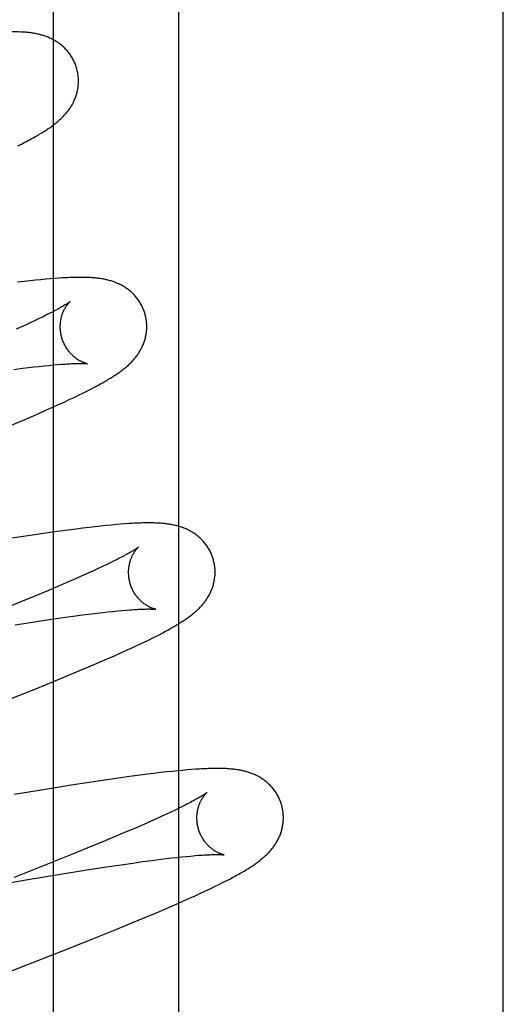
# Model space of a CAD drawing. Header units: inches. Extents: x 0 to 262, y 0 to 169.
# Tile 54 of 83: x 80.62 to 80.731, y 87.892 to 88.119. Entities that reach past the tile are written whole.
import ezdxf

# ---------------------------------------------------------------- set-up
doc = ezdxf.new("R2010")
doc.units = ezdxf.units.IN
doc.header["$LTSCALE"] = 14.384615
doc.header["$MEASUREMENT"] = 0
doc.linetypes.add('HIDDEN', pattern=[0.2, 0.1, -0.1])
doc.layers.add('DEFAULT_2', color=8, linetype='HIDDEN')
doc.layers.add('MAIN_RH_DOOR_ASSEMBLY', color=7, linetype='CONTINUOUS')

msp = doc.modelspace()

# ---------------------------------------------------------------- linework, layer by layer
at = {"layer": 'DEFAULT_2', "color": 8, "linetype": 'HIDDEN'}
for p, q in [((80.65636, 83.98172), (80.65636, 89.48223)), ((80.61998, 88.09051), (80.62076, 88.09092)), ((80.61914, 88.09008), (80.61998, 88.09051)), ((80.62325, 88.05902), (80.62196, 88.05888)), ((80.62445, 88.05914), (80.62325, 88.05902)), ((80.62558, 88.05924), (80.62445, 88.05914)), ((80.62663, 88.05933), (80.62558, 88.05924)), ((80.62761, 88.05941), (80.62663, 88.05933)), ((80.62855, 88.05948), (80.62761, 88.05941)), ((80.62058, 88.05872), (80.61909, 88.05854)), ((80.62196, 88.05888), (80.62058, 88.05872)), ((80.62409, 88.05014), (80.62314, 88.04968)), ((80.62497, 88.05057), (80.62409, 88.05014)), ((80.6258, 88.05098), (80.62497, 88.05057)), ((80.62657, 88.05137), (80.6258, 88.05098)), ((80.61996, 88.04821), (80.61879, 88.04768)), ((80.62107, 88.04872), (80.61996, 88.04821)), ((80.62214, 88.04921), (80.62107, 88.04872)), ((80.62314, 88.04968), (80.62214, 88.04921)), ((80.61823, 88.03837), (80.6203, 88.03864)), ((80.6203, 88.03864), (80.62161, 88.0388)), ((80.62161, 88.0388), (80.62287, 88.03895)), ((80.62287, 88.03895), (80.62407, 88.03908)), ((80.62407, 88.03908), (80.62522, 88.03921)), ((80.62522, 88.03921), (80.62631, 88.03932)), ((80.62631, 88.03932), (80.62734, 88.03941)), ((80.62734, 88.03941), (80.6283, 88.0395)), ((80.63589, 88.03378), (80.63668, 88.03419)), ((80.63103, 88.0314), (80.63216, 88.03193)), ((80.63216, 88.03193), (80.6332, 88.03243)), ((80.6332, 88.03243), (80.63416, 88.03291)), ((80.63416, 88.03291), (80.63506, 88.03335)), ((80.63506, 88.03335), (80.63589, 88.03378)), ((80.6258, 88.02902), (80.62721, 88.02964)), ((80.62721, 88.02964), (80.62856, 88.03025)), ((80.62856, 88.03025), (80.62983, 88.03084)), ((80.62983, 88.03084), (80.63103, 88.0314)), ((80.6197, 88.02637), (80.62206, 88.02738)), ((80.62206, 88.02738), (80.62434, 88.02837)), ((80.62434, 88.02837), (80.6258, 88.02902)), ((80.61727, 88.02534), (80.6197, 88.02637)), ((80.63704, 88.00201), (80.63564, 88.00184)), ((80.63836, 88.00215), (80.63704, 88.00201)), ((80.6396, 88.00228), (80.63836, 88.00215)), ((80.64076, 88.00239), (80.6396, 88.00228)), ((80.64186, 88.00249), (80.64076, 88.00239)), ((80.64289, 88.00258), (80.64186, 88.00249)), ((80.64386, 88.00266), (80.64289, 88.00258)), ((80.62149, 87.99991), (80.61776, 87.99934)), ((80.62507, 88.00044), (80.62149, 87.99991)), ((80.62765, 88.0008), (80.62507, 88.00044)), ((80.63018, 88.00115), (80.62765, 88.0008)), ((80.63262, 88.00147), (80.63018, 88.00115)), ((80.63417, 88.00167), (80.63262, 88.00147)), ((80.63564, 88.00184), (80.63417, 88.00167)), ((80.63971, 87.99326), (80.63875, 87.99281)), ((80.64061, 87.9937), (80.63971, 87.99326)), ((80.64145, 87.99412), (80.64061, 87.9937)), ((80.64223, 87.99451), (80.64145, 87.99412)), ((80.63435, 87.99079), (80.63248, 87.98996)), ((80.63554, 87.99132), (80.63435, 87.99079)), ((80.63666, 87.99183), (80.63554, 87.99132)), ((80.63774, 87.99233), (80.63666, 87.99183)), ((80.63875, 87.99281), (80.63774, 87.99233)), ((80.6305, 87.98909), (80.6284, 87.98819)), ((80.63248, 87.98996), (80.6305, 87.98909)), ((80.6262, 87.98726), (80.62311, 87.98597)), ((80.6284, 87.98819), (80.6262, 87.98726)), ((80.61984, 87.98462), (80.61554, 87.98287)), ((80.62311, 87.98597), (80.61984, 87.98462)), ((80.63194, 87.9813), (80.63413, 87.9816)), ((80.63413, 87.9816), (80.6362, 87.98186)), ((80.6362, 87.98186), (80.63751, 87.98202)), ((80.63751, 87.98202), (80.63877, 87.98217)), ((80.63877, 87.98217), (80.63997, 87.9823)), ((80.63997, 87.9823), (80.64111, 87.98243)), ((80.64111, 87.98243), (80.6422, 87.98254)), ((80.6422, 87.98254), (80.64322, 87.98263)), ((80.64322, 87.98263), (80.64419, 87.98272)), ((80.61852, 87.97931), (80.62302, 87.98001)), ((80.62302, 87.98001), (80.62642, 87.98052)), ((80.62642, 87.98052), (80.62965, 87.98099)), ((80.62965, 87.98099), (80.63194, 87.9813)), ((80.65116, 87.97672), (80.65193, 87.97711)), ((80.65193, 87.97711), (80.65264, 87.97749)), ((80.65264, 87.97749), (80.65331, 87.97785)), ((80.64647, 87.97444), (80.64753, 87.97494)), ((80.64753, 87.97494), (80.64853, 87.97542)), ((80.64853, 87.97542), (80.64947, 87.97588)), ((80.64947, 87.97588), (80.65034, 87.97631)), ((80.65034, 87.97631), (80.65116, 87.97672)), ((80.64147, 87.97217), (80.64283, 87.97278)), ((80.64283, 87.97278), (80.64411, 87.97336)), ((80.64411, 87.97336), (80.64533, 87.97391)), ((80.64533, 87.97391), (80.64647, 87.97444)), ((80.63456, 87.96919), (80.63698, 87.97021)), ((80.63698, 87.97021), (80.63929, 87.97121)), ((80.63929, 87.97121), (80.64147, 87.97217)), ((80.63124, 87.96779), (80.63456, 87.96919)), ((80.62327, 87.96453), (80.62779, 87.96637)), ((80.62779, 87.96637), (80.63124, 87.96779)), ((80.61758, 87.96224), (80.62327, 87.96453)), ((80.6521, 87.94513), (80.65059, 87.94495)), ((80.65352, 87.94529), (80.6521, 87.94513)), ((80.65484, 87.94543), (80.65352, 87.94529)), ((80.65607, 87.94556), (80.65484, 87.94543)), ((80.65721, 87.94566), (80.65607, 87.94556)), ((80.65828, 87.94576), (80.65721, 87.94566)), ((80.65927, 87.94584), (80.65828, 87.94576)), ((80.66021, 87.9459), (80.65927, 87.94584)), ((80.63621, 87.94295), (80.63149, 87.94222)), ((80.63983, 87.94349), (80.63621, 87.94295)), ((80.64245, 87.94387), (80.63983, 87.94349)), ((80.64498, 87.94423), (80.64245, 87.94387)), ((80.64743, 87.94455), (80.64498, 87.94423)), ((80.64902, 87.94476), (80.64743, 87.94455)), ((80.65059, 87.94495), (80.64902, 87.94476)), ((80.62556, 87.94127), (80.61831, 87.94008)), ((80.63149, 87.94222), (80.62556, 87.94127)), ((80.65453, 87.93601), (80.65352, 87.93554)), ((80.65549, 87.93647), (80.65453, 87.93601)), ((80.65638, 87.9369), (80.65549, 87.93647)), ((80.65722, 87.93732), (80.65638, 87.9369)), ((80.658, 87.93771), (80.65722, 87.93732)), ((80.65015, 87.934), (80.64829, 87.93317)), ((80.65133, 87.93453), (80.65015, 87.934)), ((80.65245, 87.93504), (80.65133, 87.93453)), ((80.65352, 87.93554), (80.65245, 87.93504)), ((80.64422, 87.93142), (80.64203, 87.93049)), ((80.64631, 87.93231), (80.64422, 87.93142)), ((80.64829, 87.93317), (80.64631, 87.93231)), ((80.63895, 87.9292), (80.6357, 87.92786)), ((80.64203, 87.93049), (80.63895, 87.9292)), ((80.6357, 87.92786), (80.63141, 87.92611)), ((80.63141, 87.92611), (80.62597, 87.92393)), ((80.64571, 87.92423), (80.64799, 87.92455)), ((80.64799, 87.92455), (80.65016, 87.92484)), ((80.65016, 87.92484), (80.65221, 87.9251)), ((80.65221, 87.9251), (80.65351, 87.92526)), ((80.65351, 87.92526), (80.65476, 87.9254)), ((80.65476, 87.9254), (80.65595, 87.92553)), ((80.65595, 87.92553), (80.65708, 87.92565)), ((80.65708, 87.92565), (80.65815, 87.92576)), ((80.65815, 87.92576), (80.65917, 87.92585)), ((80.65917, 87.92585), (80.66012, 87.92594)), ((80.62597, 87.92393), (80.61826, 87.92088)), ((80.62897, 87.92166), (80.63465, 87.92257)), ((80.63465, 87.92257), (80.63912, 87.92326)), ((80.63912, 87.92326), (80.6425, 87.92377)), ((80.6425, 87.92377), (80.64571, 87.92423)), ((80.61019, 87.9185), (80.62195, 87.9205)), ((80.62195, 87.9205), (80.62897, 87.92166)), ((80.66648, 87.91969), (80.66732, 87.92012)), ((80.66732, 87.92012), (80.66812, 87.92053)), ((80.66137, 87.91724), (80.66253, 87.91778)), ((80.66253, 87.91778), (80.66362, 87.91829)), ((80.66362, 87.91829), (80.66464, 87.91878)), ((80.66464, 87.91878), (80.66559, 87.91925)), ((80.66559, 87.91925), (80.66648, 87.91969)), ((80.65594, 87.9148), (80.65741, 87.91545)), ((80.65741, 87.91545), (80.65882, 87.91607)), ((80.65882, 87.91607), (80.66013, 87.91667)), ((80.66013, 87.91667), (80.66137, 87.91724)), ((80.65133, 87.91281), (80.65367, 87.91381)), ((80.65367, 87.91381), (80.65594, 87.9148)), ((80.64552, 87.91037), (80.64889, 87.91178)), ((80.64889, 87.91178), (80.65133, 87.91281)), ((80.63743, 87.90708), (80.642, 87.90893)), ((80.642, 87.90893), (80.64552, 87.91037)), ((80.63071, 87.90439), (80.63743, 87.90708)), ((80.62159, 87.9008), (80.63071, 87.90439)), ((80.59551, 87.89068), (80.62159, 87.9008))]:
    msp.add_line(p, q, dxfattribs=at)
for points in [[(80.61985, 88.11642), (80.61919, 88.11645), (80.61852, 88.11646), (80.61786, 88.11647), (80.61721, 88.11647), (80.61655, 88.11645), (80.6159, 88.11644), (80.61524, 88.11641), (80.61459, 88.11638), (80.61393, 88.11635), (80.61327, 88.11631), (80.6126, 88.11626), (80.61194, 88.11621), (80.61126, 88.11616), (80.61058, 88.1161), (80.6099, 88.11604), (80.60851, 88.11591)], [(80.63277, 88.10794), (80.63271, 88.10815), (80.63263, 88.1084), (80.63255, 88.10864), (80.63246, 88.10888), (80.63236, 88.10912), (80.63226, 88.10936), (80.63216, 88.10959), (80.63205, 88.10982), (80.63193, 88.11005), (80.63181, 88.11027), (80.63169, 88.11049), (80.63155, 88.11071), (80.63142, 88.11092), (80.63128, 88.11113), (80.63113, 88.11134), (80.63099, 88.11154), (80.63083, 88.11173), (80.63068, 88.11192), (80.63052, 88.11211), (80.63035, 88.11229), (80.63019, 88.11247), (80.63002, 88.11265), (80.62985, 88.11282), (80.62967, 88.11298), (80.62949, 88.11314), (80.62931, 88.11329), (80.62913, 88.11345), (80.62895, 88.11359), (80.62876, 88.11373), (80.62857, 88.11387), (80.62838, 88.114), (80.62818, 88.11413), (80.62799, 88.11426), (80.62779, 88.11438), (80.62759, 88.1145), (80.62738, 88.11461), (80.62718, 88.11472), (80.62697, 88.11483), (80.62676, 88.11493), (80.62656, 88.11502), (80.62635, 88.11511), (80.62614, 88.1152), (80.62592, 88.11529), (80.62571, 88.11537), (80.62549, 88.11545), (80.62528, 88.11552), (80.62506, 88.11559), (80.62483, 88.11566), (80.62461, 88.11572), (80.62439, 88.11579), (80.62416, 88.11584), (80.62393, 88.1159), (80.6237, 88.11595), (80.62347, 88.116), (80.62324, 88.11604), (80.623, 88.11609), (80.62277, 88.11613), (80.62253, 88.11617), (80.62228, 88.1162), (80.62203, 88.11624), (80.62178, 88.11627), (80.62152, 88.1163), (80.62126, 88.11632), (80.62099, 88.11635), (80.62071, 88.11637), (80.62043, 88.11639), (80.62013, 88.11641), (80.61985, 88.11642)], [(80.62076, 88.09092), (80.62114, 88.09111), (80.62151, 88.09131), (80.62186, 88.0915), (80.62221, 88.09169), (80.62255, 88.09188), (80.62288, 88.09206), (80.6232, 88.09224), (80.62351, 88.09242), (80.62381, 88.09259), (80.6241, 88.09277), (80.62439, 88.09294), (80.62466, 88.09311), (80.62493, 88.09327), (80.62519, 88.09343), (80.62544, 88.0936), (80.62569, 88.09375), (80.62593, 88.09391), (80.62616, 88.09407), (80.62639, 88.09422), (80.6266, 88.09437), (80.62682, 88.09452), (80.62702, 88.09467), (80.62723, 88.09482), (80.62742, 88.09497), (80.62762, 88.09511), (80.62781, 88.09526), (80.62799, 88.09541), (80.62818, 88.09556), (80.62836, 88.09571), (80.62854, 88.09587), (80.62871, 88.09602), (80.62889, 88.09618), (80.62906, 88.09633), (80.62923, 88.09649), (80.62939, 88.09666), (80.62956, 88.09682), (80.62972, 88.09699), (80.62988, 88.09716), (80.63004, 88.09733), (80.63019, 88.09751), (80.63034, 88.09769), (80.63049, 88.09786), (80.63064, 88.09805), (80.63078, 88.09823), (80.63092, 88.09842), (80.63105, 88.0986), (80.63118, 88.09879), (80.63131, 88.09899), (80.63143, 88.09918), (80.63156, 88.09938), (80.63167, 88.09959), (80.63179, 88.09979), (80.6319, 88.1), (80.632, 88.10021), (80.63211, 88.10042), (80.6322, 88.10064), (80.6323, 88.10086), (80.63239, 88.10108), (80.63247, 88.1013), (80.63255, 88.10152), (80.63263, 88.10175), (80.6327, 88.10198), (80.63277, 88.10221), (80.63283, 88.10245), (80.63288, 88.10269), (80.63294, 88.10293), (80.63298, 88.10317), (80.63303, 88.10341), (80.63306, 88.10366), (80.63309, 88.10391), (80.63312, 88.10416), (80.63314, 88.10441), (80.63315, 88.10467), (80.63316, 88.10492), (80.63316, 88.10518), (80.63315, 88.10543), (80.63314, 88.10569), (80.63312, 88.10595), (80.6331, 88.10621), (80.63307, 88.10646), (80.63303, 88.10672), (80.63299, 88.10697), (80.63294, 88.10723), (80.63288, 88.10748), (80.63282, 88.10773), (80.63277, 88.10794)], [(80.64856, 88.05115), (80.6485, 88.05137), (80.64842, 88.05161), (80.64834, 88.05186), (80.64825, 88.0521), (80.64815, 88.05234), (80.64805, 88.05258), (80.64794, 88.05282), (80.64783, 88.05305), (80.64771, 88.05328), (80.64759, 88.0535), (80.64746, 88.05373), (80.64733, 88.05395), (80.64719, 88.05416), (80.64705, 88.05437), (80.6469, 88.05458), (80.64675, 88.05478), (80.6466, 88.05498), (80.64644, 88.05517), (80.64627, 88.05536), (80.64611, 88.05554), (80.64594, 88.05572), (80.64577, 88.0559), (80.64559, 88.05607), (80.64541, 88.05623), (80.64523, 88.05639), (80.64505, 88.05655), (80.64487, 88.0567), (80.64468, 88.05684), (80.64449, 88.05699), (80.6443, 88.05712), (80.6441, 88.05726), (80.64391, 88.05739), (80.64371, 88.05751), (80.6435, 88.05763), (80.6433, 88.05775), (80.64309, 88.05786), (80.64288, 88.05797), (80.64268, 88.05808), (80.64247, 88.05818), (80.64226, 88.05827), (80.64204, 88.05836), (80.64183, 88.05845), (80.64161, 88.05853), (80.6414, 88.05861), (80.64118, 88.05869), (80.64096, 88.05877), (80.64073, 88.05884), (80.64051, 88.0589), (80.64028, 88.05897), (80.64006, 88.05903), (80.63983, 88.05908), (80.6396, 88.05914), (80.63937, 88.05919), (80.63914, 88.05923), (80.63891, 88.05928), (80.63868, 88.05932), (80.63845, 88.05936), (80.63821, 88.05939), (80.63797, 88.05943), (80.63774, 88.05946), (80.63749, 88.05949), (80.63725, 88.05951), (80.637, 88.05954), (80.63675, 88.05956), (80.63649, 88.05958), (80.63623, 88.0596), (80.63596, 88.05962), (80.63569, 88.05963), (80.63541, 88.05964), (80.63512, 88.05965), (80.63483, 88.05966), (80.63452, 88.05967), (80.63422, 88.05967), (80.6339, 88.05968), (80.63358, 88.05968), (80.63324, 88.05968), (80.6329, 88.05967), (80.63256, 88.05967), (80.6322, 88.05966), (80.63183, 88.05965), (80.63146, 88.05964), (80.63107, 88.05962), (80.63067, 88.0596), (80.63027, 88.05958), (80.62985, 88.05956), (80.62943, 88.05954), (80.62855, 88.05948)], [(80.63124, 88.05409), (80.63124, 88.05409), (80.63123, 88.05408), (80.63121, 88.05407), (80.63119, 88.05405), (80.63115, 88.05402), (80.63111, 88.05399), (80.63106, 88.05395), (80.631, 88.05391), (80.63092, 88.05386), (80.63084, 88.0538), (80.63074, 88.05373), (80.63063, 88.05366), (80.63051, 88.05358), (80.63038, 88.05349), (80.63023, 88.0534), (80.63006, 88.0533), (80.62989, 88.05319), (80.62969, 88.05307), (80.62949, 88.05295), (80.62926, 88.05282), (80.62903, 88.05269), (80.62877, 88.05255), (80.62851, 88.0524), (80.62822, 88.05224), (80.62792, 88.05208), (80.62761, 88.05191), (80.62728, 88.05174), (80.62693, 88.05156), (80.62657, 88.05137)], [(80.62929, 88.04579), (80.62924, 88.04599), (80.62918, 88.04623), (80.62913, 88.04646), (80.62909, 88.04669), (80.62905, 88.04693), (80.62902, 88.04716), (80.62899, 88.0474), (80.62897, 88.04763), (80.62896, 88.04787), (80.62896, 88.0481), (80.62895, 88.04833), (80.62896, 88.04855), (80.62897, 88.04877), (80.62898, 88.04899), (80.62901, 88.04921), (80.62903, 88.04942), (80.62906, 88.04963), (80.62909, 88.04984), (80.62913, 88.05004), (80.62917, 88.05023), (80.62922, 88.05042), (80.62927, 88.0506), (80.62932, 88.05078), (80.62937, 88.05096), (80.62943, 88.05113), (80.62948, 88.05129), (80.62954, 88.05145), (80.62961, 88.05161), (80.62967, 88.05176), (80.62973, 88.0519), (80.6298, 88.05204), (80.62986, 88.05218), (80.62993, 88.05231), (80.62999, 88.05243), (80.63006, 88.05255), (80.63013, 88.05266), (80.63019, 88.05277), (80.63026, 88.05288), (80.63032, 88.05298), (80.63039, 88.05308), (80.63045, 88.05317), (80.63052, 88.05326), (80.63058, 88.05335), (80.63064, 88.05343), (80.6307, 88.0535), (80.63076, 88.05358), (80.63081, 88.05364), (80.63087, 88.05371), (80.63092, 88.05376), (80.63097, 88.05382), (80.63101, 88.05387), (80.63105, 88.05391), (80.63109, 88.05395), (80.63113, 88.05399), (80.63116, 88.05402), (80.63119, 88.05404), (80.63121, 88.05406), (80.63122, 88.05408), (80.63124, 88.05409), (80.63124, 88.05409)], [(80.63668, 88.03419), (80.63705, 88.03439), (80.63741, 88.03458), (80.63777, 88.03477), (80.63811, 88.03496), (80.63844, 88.03514), (80.63877, 88.03532), (80.63908, 88.0355), (80.63939, 88.03568), (80.63969, 88.03585), (80.63998, 88.03603), (80.64026, 88.0362), (80.64054, 88.03637), (80.64081, 88.03654), (80.64108, 88.0367), (80.64134, 88.03687), (80.64159, 88.03703), (80.64184, 88.0372), (80.64208, 88.03736), (80.64231, 88.03752), (80.64254, 88.03769), (80.64277, 88.03785), (80.64299, 88.03801), (80.64321, 88.03817), (80.64342, 88.03834), (80.64363, 88.0385), (80.64384, 88.03866), (80.64404, 88.03883), (80.64423, 88.03899), (80.64442, 88.03916), (80.64461, 88.03932), (80.64479, 88.03949), (80.64497, 88.03966), (80.64514, 88.03982), (80.64532, 88.04), (80.64548, 88.04017), (80.64565, 88.04034), (80.64581, 88.04052), (80.64597, 88.0407), (80.64612, 88.04088), (80.64627, 88.04106), (80.64642, 88.04124), (80.64656, 88.04142), (80.6467, 88.04161), (80.64683, 88.0418), (80.64696, 88.04199), (80.64709, 88.04218), (80.64722, 88.04238), (80.64734, 88.04258), (80.64746, 88.04279), (80.64757, 88.04299), (80.64769, 88.0432), (80.64779, 88.04341), (80.6479, 88.04363), (80.64799, 88.04384), (80.64809, 88.04406), (80.64818, 88.04428), (80.64826, 88.0445), (80.64834, 88.04473), (80.64842, 88.04495), (80.64849, 88.04518), (80.64856, 88.04541), (80.64862, 88.04565), (80.64867, 88.04589), (80.64873, 88.04613), (80.64877, 88.04637), (80.64882, 88.04662), (80.64885, 88.04687), (80.64888, 88.04712), (80.64891, 88.04737), (80.64893, 88.04762), (80.64894, 88.04787), (80.64895, 88.04813), (80.64895, 88.04838), (80.64894, 88.04864), (80.64893, 88.0489), (80.64891, 88.04915), (80.64889, 88.04941), (80.64886, 88.04967), (80.64882, 88.04993), (80.64878, 88.05018), (80.64873, 88.05044), (80.64868, 88.05069), (80.64861, 88.05094), (80.64856, 88.05115)], [(80.63524, 88.0397), (80.63524, 88.0397), (80.63524, 88.0397), (80.63522, 88.0397), (80.6352, 88.0397), (80.63517, 88.03971), (80.63513, 88.03972), (80.63509, 88.03973), (80.63504, 88.03974), (80.63499, 88.03975), (80.63493, 88.03977), (80.63487, 88.03979), (80.6348, 88.03981), (80.63472, 88.03983), (80.63464, 88.03986), (80.63456, 88.03989), (80.63448, 88.03992), (80.63439, 88.03995), (80.63429, 88.03999), (80.63419, 88.04003), (80.6341, 88.04008), (80.63399, 88.04012), (80.63389, 88.04017), (80.63378, 88.04023), (80.63367, 88.04028), (80.63355, 88.04034), (80.63344, 88.04041), (80.63332, 88.04048), (80.6332, 88.04055), (80.63308, 88.04062), (80.63295, 88.04071), (80.63282, 88.04079), (80.63269, 88.04088), (80.63256, 88.04098), (80.63243, 88.04108), (80.6323, 88.04119), (80.63216, 88.0413), (80.63203, 88.04141), (80.63189, 88.04153), (80.63176, 88.04166), (80.63162, 88.0418), (80.63148, 88.04194), (80.63134, 88.04208), (80.63121, 88.04223), (80.63107, 88.04239), (80.63094, 88.04256), (80.63081, 88.04273), (80.63068, 88.0429), (80.63055, 88.04308), (80.63043, 88.04327), (80.63031, 88.04346), (80.63019, 88.04365), (80.63008, 88.04385), (80.62997, 88.04406), (80.62987, 88.04427), (80.62977, 88.04448), (80.62967, 88.0447), (80.62958, 88.04492), (80.6295, 88.04514), (80.62942, 88.04537), (80.62935, 88.04559), (80.62929, 88.04579)], [(80.6283, 88.0395), (80.62921, 88.03957), (80.62964, 88.0396), (80.63005, 88.03963), (80.63045, 88.03966), (80.63083, 88.03968), (80.63119, 88.0397), (80.63154, 88.03972), (80.63187, 88.03973), (80.63219, 88.03974), (80.63248, 88.03975), (80.63277, 88.03976), (80.63303, 88.03976), (80.63328, 88.03977), (80.63351, 88.03977), (80.63373, 88.03977), (80.63392, 88.03977), (80.63411, 88.03976), (80.63427, 88.03976), (80.63442, 88.03976), (80.63456, 88.03975), (80.63468, 88.03974), (80.63479, 88.03974), (80.63488, 88.03973), (80.63497, 88.03973), (80.63504, 88.03972), (80.6351, 88.03971), (80.63515, 88.03971), (80.63518, 88.0397), (80.63521, 88.0397), (80.63523, 88.0397), (80.63524, 88.0397)], [(80.66435, 87.99436), (80.66429, 87.99457), (80.66421, 87.99482), (80.66413, 87.99507), (80.66404, 87.99531), (80.66394, 87.99555), (80.66384, 87.99579), (80.66373, 87.99603), (80.66362, 87.99626), (80.6635, 87.99649), (80.66338, 87.99671), (80.66325, 87.99694), (80.66312, 87.99716), (80.66298, 87.99737), (80.66284, 87.99758), (80.66269, 87.99779), (80.66254, 87.99799), (80.66238, 87.99819), (80.66223, 87.99838), (80.66206, 87.99857), (80.6619, 87.99875), (80.66173, 87.99893), (80.66156, 87.99911), (80.66138, 87.99928), (80.6612, 87.99944), (80.66102, 87.9996), (80.66084, 87.99976), (80.66066, 87.99991), (80.66047, 88.00005), (80.66028, 88.0002), (80.66009, 88.00033), (80.65989, 88.00047), (80.65969, 88.0006), (80.65949, 88.00072), (80.65929, 88.00085), (80.65908, 88.00096), (80.65888, 88.00108), (80.65867, 88.00118), (80.65846, 88.00129), (80.65825, 88.00139), (80.65804, 88.00148), (80.65783, 88.00157), (80.65762, 88.00166), (80.6574, 88.00175), (80.65718, 88.00183), (80.65696, 88.0019), (80.65674, 88.00198), (80.65652, 88.00205), (80.65629, 88.00211), (80.65607, 88.00218), (80.65584, 88.00224), (80.65561, 88.00229), (80.65539, 88.00235), (80.65516, 88.00239), (80.65493, 88.00244), (80.6547, 88.00249), (80.65447, 88.00253), (80.65424, 88.00256), (80.654, 88.0026), (80.65377, 88.00263), (80.65353, 88.00266), (80.65329, 88.00269), (80.65305, 88.00272), (80.6528, 88.00274), (80.65255, 88.00277), (80.6523, 88.00279), (80.65203, 88.00281), (80.65177, 88.00282), (80.65149, 88.00284), (80.65121, 88.00285), (80.65093, 88.00286), (80.65063, 88.00287), (80.65033, 88.00288), (80.65002, 88.00288), (80.6497, 88.00289), (80.64938, 88.00289), (80.64905, 88.00289), (80.64871, 88.00288), (80.64836, 88.00288), (80.648, 88.00287), (80.64763, 88.00286), (80.64725, 88.00285), (80.64686, 88.00283), (80.64647, 88.00281), (80.64606, 88.00279), (80.64564, 88.00277), (80.64521, 88.00275), (80.64477, 88.00272), (80.64386, 88.00266)], [(80.64703, 87.9973), (80.64702, 87.99729), (80.64701, 87.99728), (80.64698, 87.99726), (80.64695, 87.99724), (80.64691, 87.99721), (80.64687, 87.99717), (80.64681, 87.99713), (80.64674, 87.99708), (80.64666, 87.99703), (80.64657, 87.99697), (80.64647, 87.9969), (80.64635, 87.99682), (80.64623, 87.99674), (80.64609, 87.99665), (80.64593, 87.99656), (80.64577, 87.99646), (80.64559, 87.99635), (80.6454, 87.99623), (80.64519, 87.99611), (80.64496, 87.99598), (80.64473, 87.99584), (80.64447, 87.9957), (80.6442, 87.99555), (80.64391, 87.99539), (80.64361, 87.99523), (80.64329, 87.99506), (80.64295, 87.99488), (80.6426, 87.9947), (80.64223, 87.99451)], [(80.64508, 87.989), (80.64503, 87.9892), (80.64497, 87.98944), (80.64492, 87.98967), (80.64488, 87.98991), (80.64484, 87.99014), (80.64481, 87.99038), (80.64478, 87.99061), (80.64477, 87.99084), (80.64475, 87.99108), (80.64475, 87.99131), (80.64475, 87.99153), (80.64475, 87.99176), (80.64476, 87.99198), (80.64478, 87.9922), (80.6448, 87.99242), (80.64482, 87.99263), (80.64485, 87.99284), (80.64489, 87.99305), (80.64492, 87.99325), (80.64497, 87.99344), (80.64501, 87.99364), (80.64506, 87.99382), (80.64511, 87.994), (80.64516, 87.99418), (80.64522, 87.99434), (80.64528, 87.99451), (80.64534, 87.99467), (80.6454, 87.99482), (80.64546, 87.99497), (80.64553, 87.99512), (80.64559, 87.99526), (80.64566, 87.99539), (80.64572, 87.99552), (80.64579, 87.99565), (80.64585, 87.99577), (80.64592, 87.99588), (80.64599, 87.99599), (80.64605, 87.9961), (80.64612, 87.9962), (80.64618, 87.99629), (80.64625, 87.99639), (80.64631, 87.99648), (80.64637, 87.99656), (80.64643, 87.99664), (80.64649, 87.99672), (80.64655, 87.99679), (80.64661, 87.99686), (80.64666, 87.99692), (80.64671, 87.99698), (80.64676, 87.99703), (80.6468, 87.99708), (80.64685, 87.99712), (80.64689, 87.99716), (80.64692, 87.9972), (80.64695, 87.99723), (80.64698, 87.99725), (80.647, 87.99727), (80.64701, 87.99729), (80.64703, 87.9973), (80.64703, 87.9973)], [(80.65331, 87.97785), (80.65363, 87.97802), (80.65394, 87.97819), (80.65425, 87.97836), (80.65454, 87.97852), (80.65482, 87.97868), (80.6551, 87.97884), (80.65537, 87.979), (80.65563, 87.97915), (80.65588, 87.9793), (80.65613, 87.97946), (80.65638, 87.9796), (80.65661, 87.97975), (80.65685, 87.9799), (80.65708, 87.98005), (80.6573, 87.98019), (80.65752, 87.98034), (80.65774, 87.98048), (80.65795, 87.98062), (80.65816, 87.98077), (80.65836, 87.98091), (80.65856, 87.98106), (80.65876, 87.9812), (80.65895, 87.98135), (80.65915, 87.98149), (80.65934, 87.98164), (80.65952, 87.98179), (80.65971, 87.98194), (80.65989, 87.98209), (80.66007, 87.98224), (80.66025, 87.98239), (80.66042, 87.98255), (80.66059, 87.98271), (80.66077, 87.98287), (80.66093, 87.98303), (80.6611, 87.9832), (80.66127, 87.98337), (80.66143, 87.98354), (80.66159, 87.98371), (80.66174, 87.98389), (80.66189, 87.98406), (80.66204, 87.98424), (80.66219, 87.98443), (80.66233, 87.98461), (80.66247, 87.9848), (80.66261, 87.98498), (80.66274, 87.98518), (80.66287, 87.98537), (80.66299, 87.98557), (80.66312, 87.98577), (80.66324, 87.98597), (80.66335, 87.98618), (80.66346, 87.98639), (80.66357, 87.9866), (80.66367, 87.98681), (80.66377, 87.98703), (80.66387, 87.98724), (80.66396, 87.98746), (80.66404, 87.98769), (80.66412, 87.98791), (80.6642, 87.98814), (80.66427, 87.98837), (80.66434, 87.9886), (80.6644, 87.98884), (80.66446, 87.98908), (80.66451, 87.98932), (80.66456, 87.98956), (80.6646, 87.98981), (80.66464, 87.99006), (80.66467, 87.99031), (80.6647, 87.99056), (80.66472, 87.99081), (80.66473, 87.99107), (80.66474, 87.99133), (80.66474, 87.99158), (80.66473, 87.99184), (80.66472, 87.9921), (80.6647, 87.99236), (80.66468, 87.99261), (80.66465, 87.99287), (80.66461, 87.99313), (80.66457, 87.99339), (80.66452, 87.99364), (80.66447, 87.9939), (80.66441, 87.99415), (80.66435, 87.99436)], [(80.65103, 87.98291), (80.65103, 87.98291), (80.65103, 87.98291), (80.65101, 87.98291), (80.65099, 87.98291), (80.65096, 87.98292), (80.65093, 87.98293), (80.65089, 87.98294), (80.65084, 87.98295), (80.65079, 87.98296), (80.65073, 87.98298), (80.65066, 87.983), (80.6506, 87.98302), (80.65052, 87.98304), (80.65044, 87.98307), (80.65036, 87.98309), (80.65028, 87.98313), (80.65019, 87.98316), (80.65009, 87.9832), (80.65, 87.98324), (80.6499, 87.98328), (80.64979, 87.98333), (80.64969, 87.98338), (80.64958, 87.98343), (80.64947, 87.98349), (80.64935, 87.98355), (80.64924, 87.98361), (80.64912, 87.98368), (80.649, 87.98375), (80.64888, 87.98383), (80.64875, 87.98391), (80.64862, 87.98399), (80.64849, 87.98409), (80.64836, 87.98418), (80.64823, 87.98428), (80.6481, 87.98439), (80.64796, 87.9845), (80.64783, 87.98461), (80.64769, 87.98474), (80.64755, 87.98486), (80.64742, 87.985), (80.64728, 87.98514), (80.64714, 87.98528), (80.647, 87.98544), (80.64687, 87.98559), (80.64673, 87.98576), (80.6466, 87.98593), (80.64647, 87.9861), (80.64635, 87.98628), (80.64622, 87.98647), (80.6461, 87.98666), (80.64598, 87.98686), (80.64587, 87.98706), (80.64576, 87.98726), (80.64566, 87.98747), (80.64556, 87.98768), (80.64546, 87.9879), (80.64537, 87.98812), (80.64529, 87.98835), (80.64521, 87.98857), (80.64514, 87.9888), (80.64508, 87.989)], [(80.64419, 87.98272), (80.64509, 87.98279), (80.64551, 87.98282), (80.64593, 87.98285), (80.64632, 87.98287), (80.6467, 87.98289), (80.64706, 87.98291), (80.64741, 87.98293), (80.64773, 87.98294), (80.64804, 87.98295), (80.64833, 87.98296), (80.6486, 87.98297), (80.64886, 87.98297), (80.6491, 87.98298), (80.64932, 87.98298), (80.64953, 87.98298), (80.64972, 87.98298), (80.6499, 87.98297), (80.65006, 87.98297), (80.65021, 87.98296), (80.65034, 87.98296), (80.65046, 87.98295), (80.65057, 87.98295), (80.65067, 87.98294), (80.65075, 87.98293), (80.65082, 87.98293), (80.65089, 87.98292), (80.65093, 87.98292), (80.65097, 87.98291), (80.651, 87.98291), (80.65102, 87.98291), (80.65103, 87.98291)], [(80.68014, 87.93757), (80.68008, 87.93778), (80.68, 87.93803), (80.67992, 87.93828), (80.67983, 87.93852), (80.67973, 87.93876), (80.67963, 87.939), (80.67952, 87.93923), (80.67941, 87.93947), (80.67929, 87.9397), (80.67917, 87.93992), (80.67904, 87.94014), (80.67891, 87.94036), (80.67877, 87.94058), (80.67863, 87.94079), (80.67848, 87.94099), (80.67833, 87.9412), (80.67818, 87.94139), (80.67802, 87.94159), (80.67786, 87.94178), (80.67769, 87.94196), (80.67752, 87.94214), (80.67735, 87.94231), (80.67718, 87.94248), (80.677, 87.94265), (80.67682, 87.94281), (80.67664, 87.94296), (80.67645, 87.94311), (80.67626, 87.94326), (80.67608, 87.9434), (80.67588, 87.94354), (80.67569, 87.94367), (80.67549, 87.9438), (80.67529, 87.94393), (80.67509, 87.94405), (80.67488, 87.94417), (80.67468, 87.94428), (80.67447, 87.94439), (80.67426, 87.94449), (80.67405, 87.94459), (80.67384, 87.94469), (80.67363, 87.94478), (80.67342, 87.94487), (80.6732, 87.94495), (80.67298, 87.94503), (80.67276, 87.94511), (80.67254, 87.94518), (80.67232, 87.94525), (80.67209, 87.94532), (80.67187, 87.94538), (80.67164, 87.94544), (80.67142, 87.9455), (80.67119, 87.94555), (80.67096, 87.9456), (80.67073, 87.94565), (80.6705, 87.94569), (80.67027, 87.94573), (80.67004, 87.94577), (80.66981, 87.94581), (80.66957, 87.94584), (80.66934, 87.94587), (80.6691, 87.9459), (80.66885, 87.94593), (80.66861, 87.94595), (80.66836, 87.94597), (80.6681, 87.946), (80.66784, 87.94601), (80.66758, 87.94603), (80.66731, 87.94605), (80.66703, 87.94606), (80.66674, 87.94607), (80.66645, 87.94608), (80.66615, 87.94609), (80.66585, 87.94609), (80.66553, 87.9461), (80.66521, 87.9461), (80.66488, 87.94609), (80.66454, 87.94609), (80.6642, 87.94609), (80.66385, 87.94608), (80.66348, 87.94607), (80.66311, 87.94606), (80.66273, 87.94604), (80.66234, 87.94603), (80.66193, 87.94601), (80.66152, 87.94598), (80.66109, 87.94596), (80.66021, 87.9459)], [(80.66282, 87.94051), (80.66281, 87.9405), (80.6628, 87.94049), (80.66278, 87.94048), (80.66275, 87.94045), (80.66271, 87.94042), (80.66266, 87.94039), (80.66261, 87.94035), (80.66254, 87.9403), (80.66246, 87.94024), (80.66237, 87.94018), (80.66227, 87.94011), (80.66216, 87.94004), (80.66203, 87.93996), (80.66189, 87.93987), (80.66174, 87.93977), (80.66157, 87.93967), (80.66139, 87.93956), (80.66119, 87.93944), (80.66097, 87.93932), (80.66075, 87.93918), (80.6605, 87.93905), (80.66024, 87.9389), (80.65997, 87.93875), (80.65968, 87.93859), (80.65938, 87.93843), (80.65905, 87.93826), (80.65872, 87.93808), (80.65837, 87.9379), (80.658, 87.93771)], [(80.66087, 87.93221), (80.66082, 87.93241), (80.66076, 87.93264), (80.66071, 87.93288), (80.66067, 87.93311), (80.66063, 87.93335), (80.6606, 87.93358), (80.66058, 87.93381), (80.66056, 87.93405), (80.66054, 87.93428), (80.66054, 87.93451), (80.66054, 87.93473), (80.66054, 87.93496), (80.66055, 87.93518), (80.66057, 87.9354), (80.66059, 87.93562), (80.66061, 87.93583), (80.66064, 87.93604), (80.66067, 87.93624), (80.66071, 87.93644), (80.66075, 87.93664), (80.6608, 87.93683), (80.66085, 87.93701), (80.6609, 87.93719), (80.66095, 87.93737), (80.66101, 87.93754), (80.66106, 87.9377), (80.66112, 87.93786), (80.66118, 87.93802), (80.66125, 87.93817), (80.66131, 87.93831), (80.66137, 87.93845), (80.66144, 87.93859), (80.66151, 87.93871), (80.66157, 87.93884), (80.66164, 87.93896), (80.6617, 87.93907), (80.66177, 87.93918), (80.66183, 87.93929), (80.6619, 87.93939), (80.66196, 87.93949), (80.66203, 87.93958), (80.66209, 87.93967), (80.66215, 87.93976), (80.66221, 87.93984), (80.66227, 87.93991), (80.66233, 87.93999), (80.66239, 87.94005), (80.66244, 87.94012), (80.66249, 87.94018), (80.66254, 87.94023), (80.66259, 87.94028), (80.66263, 87.94032), (80.66267, 87.94036), (80.6627, 87.9404), (80.66274, 87.94043), (80.66276, 87.94046), (80.66279, 87.94048), (80.6628, 87.94049), (80.66282, 87.9405), (80.66282, 87.94051)], [(80.66812, 87.92053), (80.6685, 87.92073), (80.66886, 87.92093), (80.66922, 87.92112), (80.66957, 87.92131), (80.66991, 87.9215), (80.67024, 87.92168), (80.67055, 87.92186), (80.67086, 87.92204), (80.67116, 87.92221), (80.67146, 87.92238), (80.67174, 87.92255), (80.67202, 87.92272), (80.67228, 87.92289), (80.67254, 87.92305), (80.6728, 87.92321), (80.67304, 87.92337), (80.67328, 87.92352), (80.67351, 87.92368), (80.67374, 87.92383), (80.67396, 87.92398), (80.67417, 87.92413), (80.67438, 87.92428), (80.67458, 87.92443), (80.67478, 87.92458), (80.67497, 87.92473), (80.67516, 87.92488), (80.67535, 87.92502), (80.67553, 87.92517), (80.67572, 87.92533), (80.67589, 87.92548), (80.67607, 87.92563), (80.67625, 87.92579), (80.67642, 87.92595), (80.67659, 87.92611), (80.67675, 87.92627), (80.67692, 87.92644), (80.67708, 87.9266), (80.67724, 87.92677), (80.6774, 87.92695), (80.67756, 87.92712), (80.67771, 87.9273), (80.67786, 87.92748), (80.678, 87.92766), (80.67814, 87.92784), (80.67828, 87.92803), (80.67842, 87.92822), (80.67855, 87.92841), (80.67867, 87.9286), (80.6788, 87.9288), (80.67892, 87.929), (80.67904, 87.9292), (80.67915, 87.92941), (80.67927, 87.92962), (80.67937, 87.92983), (80.67947, 87.93004), (80.67957, 87.93026), (80.67967, 87.93047), (80.67976, 87.93069), (80.67984, 87.93092), (80.67992, 87.93114), (80.68, 87.93137), (80.68007, 87.9316), (80.68014, 87.93183), (80.6802, 87.93207), (80.68026, 87.9323), (80.68031, 87.93255), (80.68035, 87.93279), (80.6804, 87.93303), (80.68043, 87.93328), (80.68046, 87.93353), (80.68049, 87.93378), (80.68051, 87.93404), (80.68052, 87.93429), (80.68053, 87.93454), (80.68053, 87.9348), (80.68052, 87.93506), (80.68051, 87.93531), (80.68049, 87.93557), (80.68047, 87.93583), (80.68044, 87.93609), (80.6804, 87.93634), (80.68036, 87.9366), (80.68031, 87.93685), (80.68026, 87.93711), (80.6802, 87.93736), (80.68014, 87.93757)], [(80.66682, 87.92611), (80.66682, 87.92611), (80.66682, 87.92611), (80.6668, 87.92612), (80.66678, 87.92612), (80.66675, 87.92613), (80.66672, 87.92614), (80.66667, 87.92615), (80.66663, 87.92616), (80.66657, 87.92617), (80.66651, 87.92619), (80.66645, 87.92621), (80.66638, 87.92623), (80.66631, 87.92625), (80.66623, 87.92628), (80.66615, 87.92631), (80.66606, 87.92634), (80.66597, 87.92637), (80.66588, 87.92641), (80.66578, 87.92645), (80.66568, 87.92649), (80.66558, 87.92654), (80.66547, 87.92659), (80.66536, 87.92664), (80.66525, 87.9267), (80.66514, 87.92676), (80.66502, 87.92682), (80.6649, 87.92689), (80.66478, 87.92696), (80.66466, 87.92704), (80.66453, 87.92712), (80.66441, 87.92721), (80.66428, 87.9273), (80.66415, 87.9274), (80.66401, 87.9275), (80.66388, 87.9276), (80.66375, 87.92771), (80.66361, 87.92783), (80.66348, 87.92795), (80.66334, 87.92808), (80.6632, 87.92821), (80.66306, 87.92835), (80.66293, 87.9285), (80.66279, 87.92865), (80.66266, 87.92881), (80.66252, 87.92897), (80.66239, 87.92914), (80.66226, 87.92932), (80.66213, 87.9295), (80.66201, 87.92968), (80.66189, 87.92987), (80.66177, 87.93007), (80.66166, 87.93027), (80.66155, 87.93047), (80.66145, 87.93068), (80.66135, 87.9309), (80.66125, 87.93111), (80.66116, 87.93133), (80.66108, 87.93156), (80.661, 87.93178), (80.66093, 87.93201), (80.66087, 87.93221)], [(80.66012, 87.92594), (80.66101, 87.92601), (80.66143, 87.92604), (80.66184, 87.92606), (80.66223, 87.92609), (80.6626, 87.92611), (80.66296, 87.92613), (80.66329, 87.92614), (80.66361, 87.92615), (80.66391, 87.92616), (80.66419, 87.92617), (80.66445, 87.92618), (80.6647, 87.92618), (80.66493, 87.92619), (80.66515, 87.92619), (80.66535, 87.92619), (80.66554, 87.92618), (80.66571, 87.92618), (80.66587, 87.92618), (80.66602, 87.92617), (80.66615, 87.92617), (80.66627, 87.92616), (80.66638, 87.92616), (80.66647, 87.92615), (80.66655, 87.92614), (80.66662, 87.92614), (80.66668, 87.92613), (80.66673, 87.92613), (80.66677, 87.92612), (80.66679, 87.92612), (80.66681, 87.92612), (80.66682, 87.92611)]]:
    msp.add_lwpolyline(points, dxfattribs=at)
at = {"layer": 'MAIN_RH_DOOR_ASSEMBLY', "color": 8, "linetype": 'HIDDEN'}
msp.add_line((80.73136, 78.6689), (80.73136, 95.4789), dxfattribs=at)
at = {"layer": 'MAIN_RH_DOOR_ASSEMBLY', "color": 3, "linetype": 'Continuous'}
msp.add_line((80.62736, 78.8239), (80.62736, 95.3239), dxfattribs=at)

doc.saveas('drawing.dxf')
